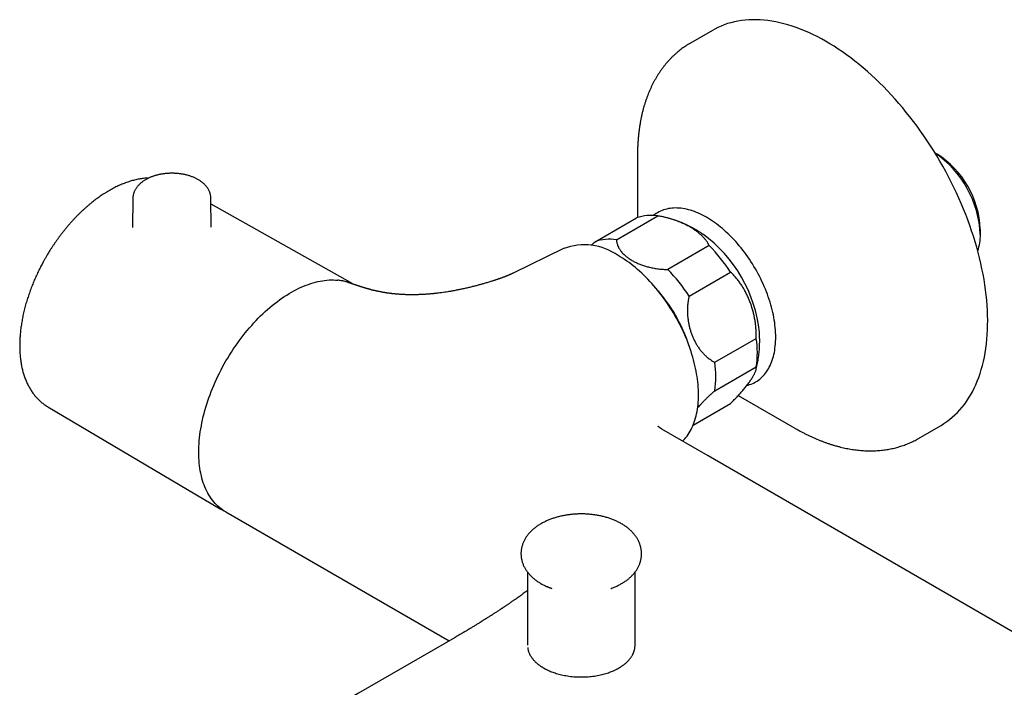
# Model space of a CAD drawing. Header units: millimetres. Extents: x 8 to 1233, y 12 to 1462.
# Tile 8 of 127: x 978 to 1129, y 258 to 361. Entities that reach past the tile are written whole.
import ezdxf

# ---------------------------------------------------------------- set-up
doc = ezdxf.new("R2010")
doc.units = ezdxf.units.MM

msp = doc.modelspace()

# ---------------------------------------------------------------- linework, layer by layer
at = {"color": 7, "linetype": 'Continuous', "lineweight": 30}
for p, q in [((1084.48, 359.11), (1081.12, 357.17)), ((1072.99, 340.15), (1072.99, 339.92)), ((1118.95, 340.15), (1118.63, 340.33)), ((1072.99, 339.92), (1072.99, 330.42)), ((995.56, 333.34), (995.51, 328.89)), ((1007.59, 328.96), (1007.54, 333.35)), ((1028.95, 320.43), (1007.55, 332.48)), ((1066.48, 326.7), (1072.84, 330.37)), ((1069.76, 326.99), (1076.12, 330.66)), ((1077.97, 330.24), (1077.94, 330.26)), ((1125.6, 327.82), (1125.6, 328.63)), ((1061.66, 325.65), (1053.92, 321.88)), ((1084, 326.12), (1077.63, 322.44)), ((1080.91, 318.36), (1087.28, 322.04)), ((1032.19, 319.33), (1032.3, 319.3)), ((1084.85, 308.22), (1091.22, 311.89)), ((1084.85, 303.84), (1091.22, 307.52)), ((1091.17, 307.05), (1091.17, 307.05)), ((1088.46, 303.13), (1097.11, 298.13)), ((982.5, 301.4), (1008.94, 285.76)), ((1081.54, 298.6), (1087.28, 301.92)), ((1116.12, 296.54), (1119.48, 298.49)), ((1008.94, 285.76), (1008.99, 285.74)), ((1008.94, 285.76), (1008.98, 285.74)), ((1009.82, 285.27), (1044.07, 265.5)), ((1056.11, 276.05), (1056.11, 264.84)), ((1072.61, 264.84), (1072.61, 276.05)), ((1069, 273.57), (1068.94, 273.55))]:
    msp.add_line(p, q, dxfattribs=at)
at = {"color": 7, "linetype": 'Continuous', "lineweight": 30, "flags": 128}
for points in [[(1119.48, 298.49), (1119.57, 298.54), (1120.02, 298.82), (1120.46, 299.12), (1120.88, 299.44), (1121.3, 299.78), (1121.7, 300.14), (1122.08, 300.52), (1122.45, 300.92), (1122.81, 301.34), (1123.15, 301.77), (1123.48, 302.23), (1123.79, 302.7), (1124.09, 303.19), (1124.38, 303.7), (1124.64, 304.23), (1124.9, 304.77), (1125.13, 305.33), (1125.35, 305.91), (1125.56, 306.5), (1125.75, 307.11), (1125.92, 307.73), (1126.08, 308.36), (1126.22, 309.01), (1126.34, 309.68), (1126.45, 310.35), (1126.53, 311.04), (1126.61, 311.74), (1126.66, 312.46), (1126.7, 313.18), (1126.72, 313.92), (1126.73, 314.66), (1126.72, 315.42), (1126.69, 316.18), (1126.64, 316.95), (1126.58, 317.73), (1126.5, 318.52), (1126.4, 319.32), (1126.29, 320.12), (1126.16, 320.93), (1126.02, 321.74), (1125.85, 322.56), (1125.67, 323.38), (1125.48, 324.21), (1125.27, 325.04), (1125.04, 325.87), (1124.8, 326.7), (1124.54, 327.54), (1124.26, 328.37), (1123.97, 329.21), (1123.67, 330.05), (1123.35, 330.88), (1123.01, 331.72), (1122.67, 332.55), (1122.3, 333.38), (1121.93, 334.2), (1121.54, 335.03), (1121.13, 335.84), (1120.72, 336.66), (1120.29, 337.47), (1119.84, 338.27), (1119.39, 339.06), (1118.92, 339.85), (1118.44, 340.63), (1117.95, 341.41), (1117.45, 342.17), (1116.94, 342.93), (1116.42, 343.67), (1115.89, 344.41), (1115.35, 345.13), (1114.8, 345.84), (1114.24, 346.54), (1113.68, 347.23), (1113.1, 347.91), (1112.52, 348.57), (1111.93, 349.22), (1111.33, 349.86), (1110.73, 350.48), (1110.12, 351.09), (1109.5, 351.68), (1108.88, 352.26), (1108.26, 352.82), (1107.63, 353.36), (1107, 353.89), (1106.36, 354.4), (1105.72, 354.89), (1105.08, 355.36), (1104.44, 355.82), (1103.79, 356.25), (1103.15, 356.67), (1102.5, 357.07), (1101.85, 357.45), (1101.2, 357.81), (1100.56, 358.15), (1099.91, 358.47), (1099.26, 358.77), (1098.62, 359.05), (1097.98, 359.31), (1097.34, 359.55), (1096.71, 359.76), (1096.08, 359.96), (1095.45, 360.13), (1094.83, 360.29), (1094.21, 360.42), (1093.6, 360.53), (1092.99, 360.61), (1092.39, 360.68), (1091.8, 360.72), (1091.21, 360.75), (1090.63, 360.75), (1090.06, 360.72), (1089.49, 360.68), (1088.94, 360.62), (1088.39, 360.53), (1087.86, 360.42), (1087.33, 360.29), (1086.81, 360.14), (1086.3, 359.96), (1085.81, 359.77), (1085.32, 359.55), (1084.85, 359.31), (1084.48, 359.11)], [(1089.77, 304.66), (1089.95, 304.71), (1090.19, 304.79), (1090.43, 304.87), (1090.67, 304.97), (1090.89, 305.08), (1091.11, 305.2), (1091.33, 305.34), (1091.54, 305.48), (1091.74, 305.63), (1091.93, 305.8), (1092.12, 305.97), (1092.3, 306.16), (1092.47, 306.35), (1092.64, 306.56), (1092.79, 306.78), (1092.94, 307), (1093.09, 307.24), (1093.22, 307.48), (1093.35, 307.73), (1093.46, 307.99), (1093.57, 308.26), (1093.67, 308.54), (1093.76, 308.83), (1093.85, 309.12), (1093.92, 309.43), (1093.99, 309.74), (1094.05, 310.05), (1094.09, 310.38), (1094.13, 310.71), (1094.16, 311.04), (1094.19, 311.39), (1094.2, 311.74), (1094.2, 312.09), (1094.2, 312.45), (1094.18, 312.81), (1094.16, 313.18), (1094.13, 313.56), (1094.09, 313.93), (1094.04, 314.31), (1093.98, 314.7), (1093.91, 315.08), (1093.84, 315.47), (1093.75, 315.86), (1093.66, 316.26), (1093.55, 316.65), (1093.44, 317.05), (1093.33, 317.45), (1093.2, 317.84), (1093.06, 318.24), (1092.92, 318.64), (1092.77, 319.04), (1092.61, 319.44), (1092.44, 319.83), (1092.27, 320.23), (1092.09, 320.62), (1091.9, 321.01), (1091.71, 321.4), (1091.5, 321.78), (1091.29, 322.17), (1091.08, 322.55), (1090.86, 322.92), (1090.63, 323.29), (1090.39, 323.66), (1090.16, 324.02), (1089.91, 324.38), (1089.66, 324.73), (1089.4, 325.08), (1089.14, 325.42), (1088.88, 325.76), (1088.61, 326.09), (1088.33, 326.41), (1088.06, 326.72), (1087.77, 327.03), (1087.49, 327.33), (1087.2, 327.62), (1086.91, 327.91), (1086.61, 328.18), (1086.32, 328.45), (1086.02, 328.71), (1085.72, 328.96), (1085.41, 329.2), (1085.11, 329.43), (1084.8, 329.66), (1084.5, 329.87), (1084.19, 330.07), (1083.88, 330.26), (1083.57, 330.45), (1083.26, 330.62), (1082.95, 330.78), (1082.65, 330.93), (1082.34, 331.07), (1082.03, 331.2), (1081.73, 331.32), (1081.43, 331.43), (1081.13, 331.52), (1080.83, 331.61), (1080.53, 331.68), (1080.24, 331.74), (1079.95, 331.79), (1079.66, 331.83), (1079.37, 331.86), (1079.09, 331.87), (1078.81, 331.88), (1078.54, 331.87), (1078.27, 331.85), (1078.01, 331.82), (1077.75, 331.78), (1077.49, 331.72), (1077.24, 331.66), (1077, 331.58), (1076.76, 331.5), (1076.53, 331.4), (1076.3, 331.29), (1076.08, 331.16), (1075.86, 331.03), (1075.66, 330.89), (1075.46, 330.74)], [(1079.92, 296.14), (1080.04, 296.26), (1080.23, 296.46), (1080.41, 296.68), (1080.59, 296.9), (1080.76, 297.14), (1080.92, 297.39), (1081.07, 297.64), (1081.21, 297.9), (1081.35, 298.18), (1081.48, 298.46), (1081.6, 298.75), (1081.71, 299.05), (1081.81, 299.36), (1081.9, 299.68), (1081.99, 300), (1082.07, 300.33), (1082.13, 300.67), (1082.19, 301.02), (1082.24, 301.37), (1082.28, 301.73), (1082.31, 302.09), (1082.34, 302.47), (1082.35, 302.84), (1082.35, 303.23), (1082.35, 303.62), (1082.34, 304.01), (1082.31, 304.41), (1082.28, 304.81), (1082.24, 305.21), (1082.19, 305.62), (1082.13, 306.04), (1082.07, 306.46), (1081.99, 306.87), (1081.9, 307.3), (1081.81, 307.72), (1081.71, 308.15), (1081.6, 308.58), (1081.48, 309), (1081.35, 309.43), (1081.21, 309.87), (1081.07, 310.3), (1080.92, 310.73), (1080.76, 311.16), (1080.59, 311.59), (1080.41, 312.02), (1080.23, 312.45), (1080.04, 312.87), (1079.84, 313.3), (1079.63, 313.72), (1079.42, 314.14), (1079.2, 314.56), (1078.97, 314.97), (1078.74, 315.38), (1078.5, 315.79), (1078.26, 316.19), (1078, 316.59), (1077.75, 316.99), (1077.48, 317.38), (1077.22, 317.76), (1076.94, 318.14), (1076.66, 318.51), (1076.38, 318.88), (1076.09, 319.24), (1075.8, 319.6), (1075.5, 319.94), (1075.2, 320.28), (1074.89, 320.62), (1074.59, 320.94), (1074.27, 321.26), (1073.96, 321.57), (1073.64, 321.87), (1073.32, 322.17), (1073, 322.45), (1072.67, 322.73), (1072.34, 322.99), (1072.02, 323.25), (1071.69, 323.5), (1071.35, 323.74), (1071.02, 323.96), (1070.69, 324.18), (1070.35, 324.39), (1070.02, 324.59)], [(1009.82, 285.27), (1009.59, 285.41), (1009.33, 285.58), (1009.09, 285.76), (1008.85, 285.95), (1008.62, 286.15), (1008.4, 286.37), (1008.18, 286.59), (1007.97, 286.83), (1007.77, 287.08), (1007.58, 287.33), (1007.4, 287.6), (1007.23, 287.88), (1007.06, 288.17), (1006.91, 288.47), (1006.76, 288.78), (1006.62, 289.1), (1006.49, 289.43), (1006.37, 289.76), (1006.26, 290.11), (1006.16, 290.46), (1006.07, 290.83), (1005.98, 291.2), (1005.91, 291.58), (1005.85, 291.96), (1005.8, 292.36), (1005.75, 292.76), (1005.72, 293.17), (1005.69, 293.58), (1005.68, 294), (1005.67, 294.43), (1005.68, 294.86), (1005.69, 295.3), (1005.72, 295.74), (1005.75, 296.19), (1005.8, 296.64), (1005.85, 297.09), (1005.91, 297.55), (1005.98, 298.02), (1006.07, 298.48), (1006.16, 298.95), (1006.26, 299.42), (1006.37, 299.9), (1006.49, 300.37), (1006.62, 300.85), (1006.76, 301.33), (1006.91, 301.81), (1007.06, 302.29), (1007.23, 302.77), (1007.4, 303.25), (1007.58, 303.73), (1007.77, 304.2), (1007.97, 304.68), (1008.18, 305.16), (1008.4, 305.63), (1008.62, 306.1), (1008.85, 306.57), (1009.09, 307.04), (1009.33, 307.5), (1009.59, 307.96), (1009.85, 308.42), (1010.11, 308.87), (1010.39, 309.32), (1010.67, 309.77), (1010.96, 310.21), (1011.25, 310.64), (1011.55, 311.07), (1011.85, 311.49), (1012.16, 311.91), (1012.48, 312.31), (1012.8, 312.72), (1013.12, 313.11), (1013.45, 313.5), (1013.79, 313.88), (1014.12, 314.26), (1014.47, 314.62), (1014.81, 314.98), (1015.16, 315.33), (1015.51, 315.67), (1015.87, 316), (1016.23, 316.32), (1016.59, 316.63), (1016.95, 316.93), (1017.32, 317.22), (1017.68, 317.51), (1018.05, 317.78), (1018.42, 318.04), (1018.79, 318.29), (1019.16, 318.53), (1019.53, 318.76), (1019.91, 318.97), (1020.28, 319.18), (1020.65, 319.38), (1021.02, 319.56), (1021.39, 319.73), (1021.76, 319.89), (1022.13, 320.04), (1022.49, 320.17), (1022.86, 320.3), (1023.22, 320.41), (1023.58, 320.51), (1023.94, 320.59), (1024.29, 320.67), (1024.64, 320.73), (1024.99, 320.78), (1025.33, 320.81), (1025.67, 320.84), (1026.01, 320.85), (1026.34, 320.85), (1026.67, 320.83), (1026.99, 320.81)], [(1029.22, 320.26), (1029, 320.4), (1028.95, 320.42)], [(1107.81, 280.04), (1083.81, 293.89), (1076.74, 297.97)], [(1097.11, 298.13), (1097.18, 298.09), (1097.3, 298.02)], [(1138.88, 262.1), (1136.84, 263.28), (1107.81, 280.04)], [(1045, 266.03), (1030.2, 257.49), (1012.31, 247.16)]]:
    msp.add_lwpolyline(points, dxfattribs=at)
at = {"color": 7, "linetype": 'Continuous', "lineweight": 30}
for centre, radius, start, end in [((1109.52, 327.05), 16.09, 2.7274, 55.4836), ((1111.18, 327.99), 14.43, 2.5736, 57.4264), ((1075.04, 324.29), 6.46, 80.3522, 109.8668), ((1070.57, 310.67), 21.23, 5.8369, 54.151), ((1068.68, 320.53), 6.55, 80.5451, 109.6739), ((1118.13, 327.7), 7.47, 341.1624, 0.9039), ((1064.85, 317.24), 8.99, 54.8673, 110.7311), ((1065.74, 308.08), 25.66, 32.94, 44.6491), ((1059.27, 304.32), 25.8, 32.9712, 44.618), ((1057.64, 303.2), 24.46, 17.8171, 42.1775), ((1076.23, 309.7), 15.15, 351.6992, 8.3008), ((1070.09, 306.03), 14.92, 351.5717, 8.4283)]:
    msp.add_arc(centre, radius, start, end, dxfattribs=at)
for points, knots in [([(1081.12, 357.17), (1081.01, 357.1), (1080.79, 356.97), (1080.46, 356.77), (1080.13, 356.54), (1079.81, 356.31), (1079.49, 356.07), (1079.18, 355.82), (1078.88, 355.55), (1078.58, 355.28), (1078.28, 355), (1078, 354.71), (1077.72, 354.41), (1077.44, 354.09), (1077.18, 353.77), (1076.92, 353.44), (1076.66, 353.1), (1076.42, 352.75), (1076.18, 352.39), (1075.95, 352.02), (1075.73, 351.64), (1075.51, 351.25), (1075.31, 350.85), (1075.11, 350.44), (1074.92, 350.03), (1074.73, 349.6), (1074.56, 349.17), (1074.4, 348.72), (1074.24, 348.27), (1074.09, 347.81), (1073.95, 347.35), (1073.82, 346.87), (1073.7, 346.39), (1073.59, 345.9), (1073.49, 345.4), (1073.4, 344.9), (1073.32, 344.39), (1073.24, 343.87), (1073.18, 343.35), (1073.12, 342.82), (1073.08, 342.29), (1073.04, 341.75), (1073.01, 341.21), (1073, 340.67), (1072.99, 340.32), (1072.99, 340.16)], [0, 0, 0, 0, 0.020456, 0.042293, 0.064165, 0.086079, 0.108041, 0.130058, 0.152138, 0.174286, 0.196508, 0.21881, 0.241197, 0.263674, 0.286244, 0.308911, 0.331678, 0.354546, 0.377518, 0.400593, 0.423772, 0.447054, 0.470438, 0.49392, 0.5175, 0.541172, 0.564934, 0.58878, 0.612707, 0.63671, 0.660783, 0.684922, 0.70912, 0.733373, 0.757676, 0.782024, 0.806411, 0.830834, 0.855289, 0.87977, 0.904276, 0.928802, 0.953346, 0.977904, 1, 1, 1, 1]), ([(1001.54, 337.2), (1001.45, 337.2), (1001.33, 337.2), (1001.14, 337.19), (1000.99, 337.19), (1000.8, 337.17), (1000.6, 337.16), (1000.39, 337.13), (1000.18, 337.1), (999.97, 337.07), (999.75, 337.03), (999.54, 336.99), (999.32, 336.93), (999.1, 336.88), (998.89, 336.81), (998.68, 336.74), (998.47, 336.67), (998.26, 336.59), (998.06, 336.5), (997.87, 336.41), (997.68, 336.31), (997.49, 336.21), (997.31, 336.1), (997.14, 335.98), (996.97, 335.86), (996.81, 335.74), (996.66, 335.6), (996.52, 335.47), (996.39, 335.33), (996.26, 335.18), (996.15, 335.03), (996.04, 334.88), (995.94, 334.72), (995.86, 334.56), (995.78, 334.4), (995.72, 334.24), (995.66, 334.07), (995.62, 333.9), (995.59, 333.73), (995.57, 333.56), (995.56, 333.43), (995.56, 333.36), (995.56, 333.34)], [0, 0, 0, 0, 0.0295575, 0.0415605, 0.0614802, 0.0821613, 0.1043448, 0.1274934, 0.1513928, 0.1758728, 0.2008136, 0.226128, 0.2517512, 0.2776345, 0.3037403, 0.3300396, 0.3565088, 0.3831287, 0.4098826, 0.4367554, 0.4637323, 0.4907982, 0.5179364, 0.5451224, 0.5723327, 0.5995412, 0.626719, 0.6538356, 0.6808598, 0.7077618, 0.7345157, 0.7611014, 0.787507, 0.8137294, 0.8397758, 0.8656628, 0.8914163, 0.9170701, 0.942665, 0.9682472, 0.9938675, 1, 1, 1, 1]), ([(1007.54, 333.35), (1007.54, 333.38), (1007.54, 333.46), (1007.52, 333.6), (1007.5, 333.78), (1007.46, 333.95), (1007.42, 334.13), (1007.35, 334.3), (1007.28, 334.48), (1007.2, 334.65), (1007.1, 334.82), (1006.99, 334.99), (1006.87, 335.15), (1006.74, 335.3), (1006.61, 335.44), (1006.47, 335.58), (1006.32, 335.71), (1006.16, 335.84), (1005.99, 335.96), (1005.82, 336.08), (1005.63, 336.19), (1005.45, 336.3), (1005.25, 336.4), (1005.05, 336.5), (1004.84, 336.59), (1004.63, 336.67), (1004.41, 336.75), (1004.19, 336.82), (1003.97, 336.89), (1003.74, 336.95), (1003.51, 337), (1003.28, 337.05), (1003.05, 337.09), (1002.81, 337.12), (1002.58, 337.15), (1002.35, 337.17), (1002.15, 337.18), (1001.97, 337.19), (1001.77, 337.2), (1001.63, 337.2), (1001.54, 337.2)], [0, 0, 0, 0, 0.011102, 0.036959, 0.063006, 0.0893, 0.115899, 0.142862, 0.17024, 0.19808, 0.226422, 0.255291, 0.2847, 0.311467, 0.338479, 0.3657, 0.393093, 0.42062, 0.448243, 0.475927, 0.50364, 0.531357, 0.55905, 0.586703, 0.614307, 0.641851, 0.669329, 0.696736, 0.724063, 0.751304, 0.778445, 0.805464, 0.832325, 0.858958, 0.885217, 0.910752, 0.934479, 0.953641, 0.970333, 1, 1, 1, 1]), ([(997.99, 336.46), (997.9, 336.46), (997.69, 336.45), (997.38, 336.43), (997.04, 336.39), (996.7, 336.34), (996.35, 336.28), (996, 336.2), (995.65, 336.12), (995.3, 336.02), (994.95, 335.91), (994.59, 335.79), (994.23, 335.66), (993.87, 335.51), (993.51, 335.36), (993.15, 335.19), (992.79, 335.02), (992.43, 334.83), (992.07, 334.63), (991.72, 334.43), (991.37, 334.21), (991.03, 334), (990.7, 333.78), (990.38, 333.56), (990.06, 333.33), (989.74, 333.09), (989.42, 332.84), (989.11, 332.59), (988.79, 332.33), (988.48, 332.06), (988.17, 331.79), (987.87, 331.51), (987.56, 331.22), (987.26, 330.93), (986.96, 330.63), (986.67, 330.32), (986.37, 330.01), (986.08, 329.69), (985.8, 329.37), (985.51, 329.04), (985.24, 328.7), (984.96, 328.37), (984.69, 328.02), (984.42, 327.67), (984.16, 327.32), (983.91, 326.97), (983.66, 326.61), (983.41, 326.25), (983.17, 325.9), (982.95, 325.55), (982.75, 325.23), (982.58, 324.96), (982.4, 324.66), (982.28, 324.44), (982.2, 324.31)], [0, 0, 0, 0, 0.0171143, 0.03757, 0.0581129, 0.0787376, 0.0994378, 0.1202072, 0.1410394, 0.1619279, 0.1828667, 0.2038497, 0.2248716, 0.2459272, 0.2670122, 0.2881225, 0.309255, 0.3304067, 0.3515755, 0.3727594, 0.3917752, 0.4129263, 0.4319315, 0.4509321, 0.4699263, 0.4889136, 0.5078936, 0.5268661, 0.5458308, 0.5647873, 0.5837356, 0.6026752, 0.6216058, 0.6405272, 0.6594388, 0.6783401, 0.6972304, 0.7161085, 0.7349733, 0.753823, 0.7726552, 0.7914664, 0.8102519, 0.8290047, 0.8477141, 0.866363, 0.8849228, 0.903341, 0.9215109, 0.9391769, 0.9555368, 0.9685541, 0.98017, 1, 1, 1, 1]), ([(1084, 326.12), (1083.94, 326.23), (1083.82, 326.46), (1083.6, 326.79), (1083.34, 327.11), (1083.06, 327.43), (1082.74, 327.74), (1082.38, 328.05), (1081.98, 328.37), (1081.57, 328.64), (1081.2, 328.87), (1080.86, 329.07), (1080.51, 329.26), (1080.14, 329.44), (1079.76, 329.61), (1079.36, 329.78), (1078.94, 329.94), (1078.5, 330.09), (1078.05, 330.22), (1077.59, 330.35), (1077.11, 330.47), (1076.62, 330.58), (1076.29, 330.63), (1076.12, 330.66)], [0, 0, 0, 0, 0.05272, 0.105484, 0.158208, 0.212027, 0.265885, 0.319706, 0.380204, 0.440702, 0.481595, 0.522488, 0.563896, 0.605304, 0.646877, 0.690105, 0.733532, 0.776958, 0.821076, 0.865195, 0.910046, 0.954896, 1, 1, 1, 1]), ([(1083.01, 327.87), (1082.89, 327.95), (1082.65, 328.11), (1082.28, 328.35), (1081.9, 328.57), (1081.52, 328.79), (1081.13, 328.99), (1080.73, 329.19), (1080.34, 329.37), (1079.94, 329.55), (1079.53, 329.72), (1079.12, 329.87), (1078.79, 329.99), (1078.59, 330.05), (1078.53, 330.07)], [0, 0, 0, 0, 0.086973, 0.174801, 0.262566, 0.350268, 0.437891, 0.525426, 0.612865, 0.700204, 0.787441, 0.874575, 0.961605, 1, 1, 1, 1]), ([(1065.87, 326.15), (1065.9, 326.18), (1066.01, 326.28), (1066.22, 326.47), (1066.39, 326.62), (1066.48, 326.7)], [0, 0, 0, 0, 0.1595855, 0.5797943, 1, 1, 1, 1]), ([(1069.76, 326.99), (1069.76, 326.93), (1069.77, 326.81), (1069.81, 326.6), (1069.86, 326.38), (1069.94, 326.13), (1070.04, 325.91), (1070.15, 325.71), (1070.26, 325.53), (1070.38, 325.35), (1070.53, 325.16), (1070.7, 324.96), (1070.92, 324.74), (1071.14, 324.54), (1071.35, 324.37), (1071.56, 324.22), (1071.78, 324.07), (1072.01, 323.92), (1072.25, 323.78), (1072.5, 323.64), (1072.76, 323.51), (1073.04, 323.39), (1073.33, 323.27), (1073.62, 323.16), (1073.92, 323.05), (1074.23, 322.96), (1074.54, 322.87), (1074.86, 322.79), (1075.19, 322.71), (1075.53, 322.65), (1075.88, 322.59), (1076.23, 322.54), (1076.58, 322.5), (1076.93, 322.47), (1077.28, 322.45), (1077.52, 322.45), (1077.63, 322.44)], [0, 0, 0, 0, 0.026051, 0.052103, 0.087447, 0.122819, 0.158165, 0.18515, 0.212136, 0.238477, 0.264819, 0.300496, 0.336199, 0.371877, 0.399072, 0.426268, 0.454146, 0.482023, 0.510086, 0.538149, 0.566799, 0.595449, 0.624302, 0.653156, 0.681522, 0.709889, 0.73846, 0.767032, 0.796269, 0.825506, 0.854982, 0.884458, 0.913191, 0.942076, 0.97096, 1, 1, 1, 1]), ([(982.2, 324.31), (982.12, 324.16), (982, 323.96), (981.84, 323.67), (981.7, 323.41), (981.54, 323.11), (981.37, 322.79), (981.2, 322.45), (981.03, 322.1), (980.86, 321.73), (980.69, 321.36), (980.52, 320.99), (980.36, 320.6), (980.2, 320.22), (980.04, 319.82), (979.89, 319.43), (979.75, 319.03), (979.61, 318.63), (979.47, 318.23), (979.34, 317.82), (979.22, 317.42), (979.1, 317.01), (978.99, 316.61), (978.89, 316.2), (978.79, 315.79), (978.7, 315.39), (978.62, 314.98), (978.55, 314.58), (978.48, 314.18), (978.42, 313.78), (978.36, 313.38), (978.32, 312.98), (978.28, 312.59), (978.25, 312.19), (978.22, 311.8), (978.2, 311.42), (978.2, 311.04), (978.19, 310.66), (978.2, 310.28), (978.21, 309.91), (978.24, 309.54), (978.27, 309.18), (978.3, 308.82), (978.35, 308.47), (978.4, 308.12), (978.46, 307.77), (978.53, 307.44), (978.61, 307.1), (978.69, 306.78), (978.79, 306.46), (978.89, 306.14), (979, 305.83), (979.11, 305.53), (979.23, 305.24), (979.36, 304.95), (979.5, 304.67), (979.65, 304.4), (979.8, 304.13), (979.96, 303.87), (980.13, 303.62), (980.31, 303.38), (980.49, 303.15), (980.68, 302.92), (980.87, 302.71), (981.08, 302.5), (981.29, 302.3), (981.5, 302.11), (981.73, 301.93), (981.96, 301.75), (982.19, 301.59), (982.37, 301.48), (982.48, 301.42), (982.5, 301.41)], [0, 0, 0, 0, 0.016268, 0.022765, 0.033566, 0.04477, 0.056784, 0.069321, 0.082268, 0.095531, 0.109046, 0.122763, 0.136648, 0.150671, 0.16481, 0.179049, 0.193374, 0.207773, 0.222236, 0.236756, 0.251327, 0.265943, 0.2806, 0.295293, 0.310018, 0.324774, 0.339558, 0.354366, 0.369198, 0.384051, 0.398924, 0.413816, 0.428724, 0.443649, 0.458588, 0.473541, 0.488506, 0.503483, 0.518471, 0.533468, 0.548474, 0.563487, 0.578506, 0.593529, 0.608556, 0.623585, 0.638613, 0.653641, 0.668665, 0.683684, 0.698696, 0.7137, 0.728693, 0.743674, 0.758641, 0.773593, 0.788528, 0.803446, 0.818345, 0.833227, 0.848092, 0.86294, 0.877774, 0.892596, 0.907409, 0.922218, 0.937025, 0.951838, 0.966661, 0.981499, 0.996361, 1, 1, 1, 1]), ([(1053.92, 321.88), (1053.92, 321.87), (1053.9, 321.87), (1053.89, 321.86), (1053.86, 321.85), (1053.84, 321.84), (1053.82, 321.83), (1053.81, 321.82), (1053.79, 321.81), (1053.77, 321.81), (1053.75, 321.8), (1053.72, 321.78), (1053.68, 321.77), (1053.65, 321.75), (1053.61, 321.73), (1053.57, 321.72), (1053.53, 321.7), (1053.47, 321.68), (1053.43, 321.66), (1053.39, 321.64), (1053.35, 321.62), (1053.31, 321.61), (1053.26, 321.59), (1053.21, 321.57), (1053.16, 321.55), (1053.11, 321.52), (1053.05, 321.5), (1052.98, 321.47), (1052.92, 321.45), (1052.86, 321.43), (1052.79, 321.4), (1052.72, 321.37), (1052.64, 321.34), (1052.56, 321.31), (1052.46, 321.27), (1052.34, 321.23), (1052.21, 321.18), (1052.1, 321.14), (1051.99, 321.1), (1051.87, 321.06), (1051.74, 321.02), (1051.62, 320.97), (1051.5, 320.93), (1051.39, 320.89), (1051.26, 320.85), (1051.11, 320.8), (1050.93, 320.74), (1050.72, 320.68), (1050.47, 320.6), (1050.19, 320.51), (1049.9, 320.42), (1049.62, 320.34), (1049.36, 320.26), (1049.12, 320.19), (1048.89, 320.13), (1048.66, 320.07), (1048.4, 320), (1048.12, 319.92), (1047.84, 319.85), (1047.55, 319.78), (1047.27, 319.71), (1046.96, 319.64), (1046.65, 319.57), (1046.35, 319.5), (1046.06, 319.44), (1045.81, 319.38), (1045.55, 319.33), (1045.29, 319.28), (1045, 319.22), (1044.7, 319.17), (1044.33, 319.1), (1043.9, 319.03), (1043.41, 318.96), (1042.93, 318.89), (1042.56, 318.84), (1042.31, 318.81), (1042.19, 318.8), (1042.07, 318.78), (1041.96, 318.77), (1041.83, 318.76), (1041.7, 318.74), (1041.58, 318.73), (1041.46, 318.72), (1041.32, 318.71), (1041.17, 318.69), (1041.04, 318.68), (1040.91, 318.67), (1040.77, 318.66), (1040.6, 318.65), (1040.41, 318.64), (1040.22, 318.62), (1040.05, 318.61), (1039.89, 318.61), (1039.73, 318.6), (1039.57, 318.59), (1039.42, 318.59), (1039.27, 318.58), (1039.12, 318.58), (1038.95, 318.57), (1038.8, 318.57), (1038.66, 318.57), (1038.51, 318.57), (1038.35, 318.57), (1038.17, 318.57), (1037.97, 318.57), (1037.76, 318.58), (1037.54, 318.58), (1037.33, 318.59), (1037.1, 318.6), (1036.85, 318.61), (1036.63, 318.63), (1036.44, 318.64), (1036.31, 318.65), (1036.19, 318.66), (1036.05, 318.67), (1035.92, 318.68), (1035.8, 318.69), (1035.67, 318.71), (1035.55, 318.72), (1035.45, 318.73), (1035.36, 318.74), (1035.27, 318.75), (1035.16, 318.76), (1035.03, 318.78), (1034.92, 318.79), (1034.81, 318.81), (1034.7, 318.83), (1034.57, 318.84), (1034.46, 318.86), (1034.36, 318.88), (1034.26, 318.89), (1034.15, 318.91), (1034.01, 318.93), (1033.87, 318.96), (1033.72, 318.99), (1033.56, 319.02), (1033.41, 319.05), (1033.29, 319.07), (1033.2, 319.09), (1033.14, 319.1), (1033.09, 319.11), (1033.03, 319.13), (1032.95, 319.14), (1032.83, 319.17), (1032.68, 319.21), (1032.49, 319.25), (1032.36, 319.28), (1032.29, 319.3)], [0, 0, 0, 0, 0.004912, 0.0087221, 0.0115681, 0.014244, 0.0168929, 0.0193525, 0.0214834, 0.0241043, 0.0268169, 0.0302065, 0.0345507, 0.038585, 0.0415804, 0.0448779, 0.0493079, 0.0544211, 0.058491, 0.0615915, 0.0641749, 0.0669197, 0.0710361, 0.0753923, 0.0782599, 0.0815863, 0.0863381, 0.0909027, 0.0944441, 0.0982107, 0.1030347, 0.1080478, 0.1122912, 0.1167443, 0.122562, 0.1307407, 0.1374999, 0.1438142, 0.1499517, 0.1560655, 0.1637689, 0.1699094, 0.1758228, 0.181729, 0.1879553, 0.1954705, 0.204346, 0.2145838, 0.2261853, 0.241253, 0.255642, 0.2689666, 0.2812241, 0.2926299, 0.3029549, 0.3136134, 0.3253606, 0.3381916, 0.3513592, 0.3637561, 0.3769685, 0.3894845, 0.4043185, 0.4178766, 0.4296047, 0.4410847, 0.4512538, 0.4623402, 0.4742994, 0.489025, 0.5002782, 0.5216666, 0.5420781, 0.5617268, 0.5817434, 0.5871148, 0.5926995, 0.5972373, 0.601175, 0.6064221, 0.6125484, 0.6172267, 0.6212096, 0.6277399, 0.634256, 0.639351, 0.6439981, 0.6498715, 0.6565035, 0.6643711, 0.6723791, 0.6794971, 0.6853578, 0.6920301, 0.698619, 0.7045475, 0.7098538, 0.7164999, 0.7232601, 0.7294025, 0.73459, 0.7407452, 0.7476311, 0.7537119, 0.7623398, 0.7718265, 0.7789693, 0.788189, 0.7976759, 0.8070532, 0.8180428, 0.8244859, 0.8296418, 0.8344566, 0.8397389, 0.8457038, 0.8502798, 0.8553967, 0.8607707, 0.865208, 0.8685805, 0.8714736, 0.8764778, 0.882192, 0.8870389, 0.8909842, 0.8956922, 0.9013807, 0.9061453, 0.9099258, 0.9139688, 0.9189401, 0.9244263, 0.930732, 0.9371603, 0.9438104, 0.9506835, 0.9570809, 0.9597709, 0.9621311, 0.9641732, 0.9663376, 0.9694579, 0.9747592, 0.9816233, 0.9900421, 1, 1, 1, 1]), ([(1091.22, 311.89), (1091.22, 312.09), (1091.23, 312.5), (1091.2, 313.11), (1091.15, 313.72), (1091.08, 314.34), (1090.97, 314.96), (1090.85, 315.57), (1090.69, 316.17), (1090.51, 316.76), (1090.31, 317.34), (1090.08, 317.92), (1089.83, 318.49), (1089.55, 319.05), (1089.24, 319.59), (1088.9, 320.13), (1088.53, 320.65), (1088.14, 321.14), (1087.72, 321.61), (1087.43, 321.9), (1087.28, 322.04)], [0, 0, 0, 0, 0.052536, 0.105116, 0.157656, 0.211661, 0.265708, 0.319716, 0.373551, 0.427424, 0.48126, 0.536457, 0.591694, 0.64689, 0.704778, 0.762711, 0.820595, 0.88038, 0.940221, 1, 1, 1, 1]), ([(1028.71, 320.42), (1028.64, 320.44), (1028.41, 320.53), (1028.01, 320.64), (1027.51, 320.74), (1027.16, 320.78), (1026.99, 320.81)], [0, 0, 0, 0, 0.13486, 0.423327, 0.711795, 1, 1, 1, 1]), ([(1032.19, 319.33), (1032.19, 319.33), (1032.17, 319.33), (1032.14, 319.34), (1032.08, 319.36), (1032, 319.38), (1031.92, 319.4), (1031.84, 319.42), (1031.75, 319.45), (1031.65, 319.47), (1031.56, 319.5), (1031.47, 319.53), (1031.37, 319.55), (1031.28, 319.58), (1031.19, 319.61), (1031.09, 319.64), (1030.96, 319.67), (1030.83, 319.72), (1030.7, 319.76), (1030.59, 319.79), (1030.5, 319.82), (1030.42, 319.84), (1030.34, 319.87), (1030.25, 319.9), (1030.17, 319.92), (1030.1, 319.95), (1030.04, 319.96), (1029.99, 319.98), (1029.93, 320), (1029.86, 320.02), (1029.79, 320.05), (1029.71, 320.07), (1029.62, 320.11), (1029.5, 320.14), (1029.38, 320.19), (1029.25, 320.23), (1029.14, 320.27), (1029.05, 320.3), (1028.99, 320.32), (1028.93, 320.34), (1028.88, 320.36), (1028.81, 320.39), (1028.76, 320.41), (1028.72, 320.42), (1028.71, 320.42)], [0, 0, 0, 0, 0.002278, 0.019749, 0.034997, 0.059697, 0.081765, 0.103009, 0.131226, 0.159764, 0.183828, 0.209817, 0.238574, 0.265258, 0.28684, 0.314133, 0.355574, 0.394601, 0.431239, 0.463777, 0.486108, 0.50605, 0.536111, 0.558184, 0.583442, 0.603884, 0.616896, 0.631633, 0.6514, 0.670167, 0.687393, 0.712621, 0.736891, 0.770629, 0.808919, 0.847472, 0.882951, 0.902051, 0.9211, 0.937068, 0.952635, 0.969855, 0.993431, 1, 1, 1, 1]), ([(1029.3, 320.21), (1029.29, 320.22), (1029.27, 320.24), (1029.25, 320.25), (1029.23, 320.26)], [0, 0, 0, 0, 0.297129, 1, 1, 1, 1]), ([(1080.91, 318.36), (1080.88, 318.2), (1080.8, 317.87), (1080.73, 317.37), (1080.67, 316.85), (1080.65, 316.34), (1080.65, 315.82), (1080.68, 315.3), (1080.74, 314.78), (1080.82, 314.26), (1080.93, 313.75), (1081.06, 313.23), (1081.22, 312.72), (1081.42, 312.21), (1081.64, 311.72), (1081.88, 311.25), (1082.15, 310.79), (1082.44, 310.35), (1082.76, 309.94), (1083.1, 309.55), (1083.46, 309.19), (1083.82, 308.88), (1084.17, 308.63), (1084.5, 308.4), (1084.74, 308.28), (1084.85, 308.22)], [0, 0, 0, 0, 0.042328, 0.084795, 0.127318, 0.169799, 0.212137, 0.254875, 0.297742, 0.340657, 0.383531, 0.426275, 0.471553, 0.51698, 0.562457, 0.607883, 0.653159, 0.699309, 0.745631, 0.792004, 0.838312, 0.88445, 0.922956, 0.961497, 1, 1, 1, 1]), ([(1091.18, 307.08), (1091.21, 307.2), (1091.27, 307.46), (1091.36, 307.87), (1091.45, 308.31), (1091.53, 308.76), (1091.59, 309.21), (1091.65, 309.67), (1091.69, 310.13), (1091.72, 310.59), (1091.74, 311.06), (1091.74, 311.52), (1091.74, 312), (1091.72, 312.44), (1091.7, 312.71), (1091.69, 312.84)], [0, 0, 0, 0, 0.060912, 0.138546, 0.216521, 0.294853, 0.37356, 0.452664, 0.532189, 0.612159, 0.692601, 0.773543, 0.855014, 0.937044, 1, 1, 1, 1]), ([(1087.28, 301.92), (1087.38, 302.01), (1087.57, 302.21), (1087.85, 302.49), (1088.13, 302.78), (1088.4, 303.06), (1088.66, 303.34), (1088.91, 303.62), (1089.14, 303.9), (1089.37, 304.17), (1089.59, 304.43), (1089.79, 304.68), (1089.98, 304.93), (1090.16, 305.18), (1090.33, 305.42), (1090.48, 305.65), (1090.62, 305.88), (1090.75, 306.1), (1090.87, 306.31), (1090.97, 306.52), (1091.06, 306.71), (1091.13, 306.9), (1091.18, 307.07), (1091.21, 307.23), (1091.23, 307.39), (1091.22, 307.47), (1091.22, 307.52)], [0, 0, 0, 0, 0.039275, 0.078551, 0.118103, 0.157656, 0.198037, 0.238418, 0.279066, 0.319716, 0.359978, 0.40024, 0.440748, 0.481257, 0.522533, 0.563809, 0.605348, 0.646887, 0.690153, 0.733419, 0.777006, 0.820592, 0.865246, 0.909899, 0.95495, 1, 1, 1, 1]), ([(1084.85, 303.84), (1084.72, 303.73), (1084.47, 303.51), (1084.1, 303.17), (1083.74, 302.84), (1083.4, 302.5), (1083.07, 302.17), (1082.76, 301.85), (1082.47, 301.54), (1082.3, 301.35), (1082.22, 301.26)], [0, 0, 0, 0, 0.126036, 0.252489, 0.379105, 0.505597, 0.631666, 0.758923, 0.886565, 1, 1, 1, 1]), ([(1076.74, 297.97), (1076.73, 297.98), (1076.7, 297.99), (1076.67, 298.01), (1076.64, 298.03), (1076.62, 298.05), (1076.6, 298.06), (1076.58, 298.07), (1076.56, 298.08), (1076.54, 298.1), (1076.51, 298.11), (1076.49, 298.13), (1076.47, 298.15), (1076.45, 298.16), (1076.43, 298.18), (1076.41, 298.19), (1076.4, 298.2), (1076.38, 298.22), (1076.35, 298.24), (1076.32, 298.26), (1076.3, 298.28), (1076.27, 298.3), (1076.25, 298.32), (1076.23, 298.34), (1076.22, 298.36), (1076.2, 298.37), (1076.19, 298.38), (1076.18, 298.4), (1076.17, 298.41), (1076.16, 298.42), (1076.16, 298.42), (1076.16, 298.42), (1076.16, 298.42), (1076.16, 298.42)], [0, 0, 0, 0, 0.034364, 0.064573, 0.090639, 0.112575, 0.130414, 0.147477, 0.169626, 0.193971, 0.220499, 0.246933, 0.274941, 0.299203, 0.321078, 0.343009, 0.365082, 0.388392, 0.427428, 0.470069, 0.515598, 0.561698, 0.60574, 0.647121, 0.685824, 0.729462, 0.773591, 0.821897, 0.871435, 0.917807, 0.959838, 0.986415, 1, 1, 1, 1]), ([(1097.31, 298.02), (1097.4, 297.97), (1097.65, 297.83), (1098.04, 297.61), (1098.49, 297.38), (1098.94, 297.15), (1099.4, 296.93), (1099.85, 296.72), (1100.3, 296.52), (1100.76, 296.33), (1101.21, 296.15), (1101.66, 295.98), (1102.12, 295.82), (1102.57, 295.67), (1103.02, 295.53), (1103.47, 295.4), (1103.92, 295.28), (1104.37, 295.17), (1104.81, 295.07), (1105.26, 294.98), (1105.7, 294.9), (1106.14, 294.83), (1106.58, 294.77), (1107.02, 294.73), (1107.45, 294.69), (1107.88, 294.66), (1108.31, 294.65), (1108.74, 294.64), (1109.16, 294.65), (1109.58, 294.66), (1110, 294.69), (1110.41, 294.73), (1110.82, 294.77), (1111.23, 294.83), (1111.63, 294.9), (1112.03, 294.98), (1112.42, 295.07), (1112.81, 295.17), (1113.19, 295.28), (1113.57, 295.4), (1113.95, 295.53), (1114.32, 295.67), (1114.68, 295.82), (1115.04, 295.99), (1115.4, 296.16), (1115.75, 296.34), (1115.99, 296.47), (1116.11, 296.54), (1116.12, 296.55)], [0, 0, 0, 0, 0.014468, 0.037294, 0.060128, 0.082969, 0.105815, 0.128663, 0.151512, 0.174359, 0.197203, 0.22004, 0.242868, 0.265684, 0.288485, 0.311268, 0.334031, 0.356769, 0.37948, 0.40216, 0.424807, 0.447417, 0.469987, 0.492514, 0.514997, 0.537432, 0.559818, 0.582153, 0.604437, 0.626668, 0.648848, 0.670975, 0.693051, 0.715079, 0.737059, 0.758995, 0.78089, 0.802747, 0.824572, 0.846368, 0.868142, 0.889898, 0.911643, 0.933383, 0.955125, 0.976875, 0.998641, 1, 1, 1, 1]), ([(1008.99, 285.74), (1009.11, 285.66), (1009.28, 285.56), (1009.46, 285.48), (1009.52, 285.46)], [0, 0, 0, 0, 0.719089, 1, 1, 1, 1]), ([(1064.36, 284.97), (1064.25, 284.97), (1064.1, 284.97), (1063.87, 284.96), (1063.67, 284.95), (1063.43, 284.94), (1063.19, 284.92), (1062.93, 284.9), (1062.67, 284.87), (1062.4, 284.84), (1062.12, 284.8), (1061.85, 284.75), (1061.57, 284.7), (1061.29, 284.64), (1061.02, 284.57), (1060.74, 284.5), (1060.47, 284.43), (1060.2, 284.34), (1059.93, 284.25), (1059.66, 284.16), (1059.4, 284.06), (1059.15, 283.95), (1058.89, 283.83), (1058.65, 283.71), (1058.4, 283.59), (1058.17, 283.45), (1057.94, 283.32), (1057.71, 283.17), (1057.5, 283.02), (1057.29, 282.86), (1057.09, 282.7), (1056.89, 282.54), (1056.71, 282.36), (1056.53, 282.19), (1056.37, 282.01), (1056.21, 281.82), (1056.06, 281.63), (1055.92, 281.44), (1055.8, 281.24), (1055.68, 281.04), (1055.58, 280.83), (1055.48, 280.63), (1055.4, 280.42), (1055.32, 280.2), (1055.26, 279.99), (1055.21, 279.77), (1055.17, 279.56), (1055.14, 279.34), (1055.12, 279.12), (1055.11, 278.9), (1055.12, 278.68), (1055.13, 278.45), (1055.16, 278.23), (1055.2, 278.01), (1055.25, 277.79), (1055.31, 277.57), (1055.39, 277.35), (1055.47, 277.13), (1055.57, 276.92), (1055.69, 276.7), (1055.81, 276.49), (1055.95, 276.28), (1056.1, 276.07), (1056.26, 275.87), (1056.43, 275.67), (1056.62, 275.47), (1056.8, 275.3), (1056.99, 275.13), (1057.19, 274.96), (1057.39, 274.8), (1057.61, 274.65), (1057.83, 274.5), (1058.06, 274.36), (1058.29, 274.22), (1058.53, 274.09), (1058.78, 273.97), (1059.03, 273.85), (1059.29, 273.74), (1059.56, 273.63), (1059.74, 273.56), (1059.83, 273.53), (1059.83, 273.53)], [0, 0, 0, 0, 0.014337, 0.020153, 0.029809, 0.039835, 0.050593, 0.061823, 0.073421, 0.085305, 0.097416, 0.109713, 0.122163, 0.134742, 0.147433, 0.160221, 0.173094, 0.186044, 0.199062, 0.212143, 0.225281, 0.238471, 0.251707, 0.264986, 0.278301, 0.291646, 0.305015, 0.318399, 0.331787, 0.345171, 0.35854, 0.371881, 0.385183, 0.398435, 0.411625, 0.424742, 0.43778, 0.450732, 0.463593, 0.476364, 0.489046, 0.501644, 0.514163, 0.526614, 0.539006, 0.551353, 0.563667, 0.575964, 0.588259, 0.600568, 0.612909, 0.625295, 0.637742, 0.650267, 0.662886, 0.675619, 0.688482, 0.701491, 0.71466, 0.728005, 0.741536, 0.755262, 0.769188, 0.783316, 0.797643, 0.812162, 0.825347, 0.838613, 0.851947, 0.865334, 0.878763, 0.89222, 0.905694, 0.919177, 0.932657, 0.946127, 0.959581, 0.973017, 0.986429, 0.999817, 1, 1, 1, 1]), ([(1068.91, 273.53), (1068.96, 273.55), (1069.1, 273.6), (1069.32, 273.69), (1069.58, 273.8), (1069.83, 273.91), (1070.08, 274.03), (1070.32, 274.16), (1070.56, 274.29), (1070.79, 274.43), (1071.01, 274.58), (1071.23, 274.73), (1071.44, 274.88), (1071.64, 275.04), (1071.83, 275.21), (1072.02, 275.38), (1072.19, 275.56), (1072.36, 275.74), (1072.52, 275.93), (1072.66, 276.12), (1072.8, 276.31), (1072.93, 276.51), (1073.04, 276.71), (1073.15, 276.91), (1073.25, 277.12), (1073.33, 277.33), (1073.4, 277.54), (1073.47, 277.76), (1073.52, 277.97), (1073.56, 278.19), (1073.59, 278.41), (1073.61, 278.63), (1073.61, 278.85), (1073.61, 279.07), (1073.59, 279.29), (1073.57, 279.51), (1073.53, 279.73), (1073.48, 279.96), (1073.41, 280.18), (1073.34, 280.4), (1073.25, 280.61), (1073.15, 280.83), (1073.04, 281.04), (1072.92, 281.26), (1072.78, 281.47), (1072.63, 281.68), (1072.47, 281.88), (1072.29, 282.08), (1072.11, 282.27), (1071.93, 282.45), (1071.74, 282.62), (1071.54, 282.78), (1071.33, 282.94), (1071.12, 283.1), (1070.9, 283.24), (1070.67, 283.39), (1070.44, 283.52), (1070.19, 283.65), (1069.95, 283.78), (1069.69, 283.9), (1069.43, 284.01), (1069.17, 284.12), (1068.9, 284.22), (1068.63, 284.31), (1068.35, 284.4), (1068.07, 284.48), (1067.78, 284.56), (1067.49, 284.62), (1067.2, 284.69), (1066.91, 284.74), (1066.62, 284.79), (1066.32, 284.84), (1066.03, 284.87), (1065.74, 284.9), (1065.45, 284.93), (1065.19, 284.95), (1064.95, 284.96), (1064.74, 284.96), (1064.55, 284.97), (1064.42, 284.97), (1064.36, 284.97)], [0, 0, 0, 0, 0.007492, 0.02064, 0.03384, 0.047087, 0.060376, 0.073701, 0.087057, 0.100436, 0.11383, 0.127229, 0.140623, 0.154002, 0.167354, 0.180666, 0.193928, 0.207128, 0.220256, 0.233304, 0.246266, 0.259137, 0.271918, 0.28461, 0.297217, 0.309746, 0.322206, 0.334608, 0.346965, 0.359289, 0.371595, 0.383899, 0.396218, 0.408568, 0.420964, 0.433421, 0.445955, 0.458585, 0.471327, 0.4842, 0.497219, 0.510399, 0.523754, 0.537295, 0.551032, 0.564969, 0.579108, 0.593446, 0.607976, 0.621171, 0.634447, 0.647791, 0.661189, 0.674628, 0.688096, 0.701581, 0.715073, 0.728564, 0.742044, 0.755509, 0.768955, 0.782378, 0.795776, 0.809147, 0.822489, 0.835802, 0.849083, 0.86233, 0.87554, 0.888708, 0.901824, 0.914875, 0.92783, 0.940634, 0.953159, 0.965042, 0.975268, 0.983164, 0.992255, 1, 1, 1, 1]), ([(1059.78, 273.55), (1059.76, 273.55), (1059.73, 273.57), (1059.62, 273.6), (1059.47, 273.66), (1059.31, 273.73), (1059.17, 273.79), (1059.09, 273.83), (1059.06, 273.84)], [0, 0, 0, 0, 0.127518, 0.254484, 0.465458, 0.676041, 0.881599, 1, 1, 1, 1]), ([(1056.11, 273.23), (1056.1, 273.22), (1056.06, 273.2), (1055.94, 273.1), (1055.74, 272.95), (1055.47, 272.75), (1055.24, 272.58), (1055.08, 272.46), (1054.97, 272.39), (1054.87, 272.32), (1054.78, 272.25), (1054.71, 272.2), (1054.65, 272.16), (1054.57, 272.1), (1054.48, 272.04), (1054.37, 271.96), (1054.24, 271.87), (1054.1, 271.77), (1053.96, 271.67), (1053.81, 271.57), (1053.66, 271.47), (1053.52, 271.37), (1053.39, 271.28), (1053.26, 271.19), (1053.11, 271.1), (1052.95, 270.98), (1052.79, 270.88), (1052.65, 270.78), (1052.53, 270.7), (1052.41, 270.62), (1052.3, 270.55), (1052.22, 270.5), (1052.15, 270.45), (1052.1, 270.42), (1052.06, 270.39), (1052, 270.35), (1051.93, 270.31), (1051.81, 270.23), (1051.65, 270.12), (1051.45, 269.99), (1051.25, 269.86), (1051.08, 269.75), (1050.91, 269.64), (1050.77, 269.55), (1050.63, 269.46), (1050.49, 269.37), (1050.32, 269.27), (1050.14, 269.15), (1049.92, 269.01), (1049.69, 268.86), (1049.43, 268.7), (1049.15, 268.53), (1048.84, 268.33), (1048.48, 268.11), (1048.07, 267.86), (1047.63, 267.59), (1047.17, 267.31), (1046.67, 267.01), (1046.14, 266.7), (1045.58, 266.37), (1045.19, 266.15), (1045, 266.03)], [0, 0, 0, 0, 0.003801, 0.013364, 0.041884, 0.070354, 0.099993, 0.110468, 0.121187, 0.131571, 0.140346, 0.147469, 0.153047, 0.15936, 0.16882, 0.180021, 0.19245, 0.206108, 0.220831, 0.234822, 0.249737, 0.262958, 0.274497, 0.284664, 0.297991, 0.312994, 0.329673, 0.340286, 0.351482, 0.36259, 0.372, 0.379779, 0.385718, 0.389817, 0.393452, 0.398335, 0.40447, 0.411859, 0.430374, 0.448452, 0.465333, 0.481017, 0.495504, 0.508796, 0.519022, 0.531251, 0.545536, 0.561878, 0.580277, 0.600349, 0.622406, 0.646446, 0.672471, 0.704452, 0.738995, 0.776098, 0.815762, 0.857985, 0.902767, 0.950106, 1, 1, 1, 1]), ([(1056.14, 264.47), (1056.14, 264.47), (1056.14, 264.41), (1056.16, 264.3), (1056.19, 264.15), (1056.24, 263.99), (1056.29, 263.81), (1056.37, 263.61), (1056.48, 263.39), (1056.59, 263.19), (1056.71, 263), (1056.84, 262.82), (1056.98, 262.65), (1057.13, 262.48), (1057.31, 262.3), (1057.48, 262.14), (1057.64, 262), (1057.79, 261.88), (1057.94, 261.77), (1058.1, 261.65), (1058.26, 261.55), (1058.4, 261.46), (1058.51, 261.39), (1058.59, 261.35), (1058.64, 261.32), (1058.69, 261.29), (1058.73, 261.27), (1058.78, 261.24), (1058.85, 261.2), (1058.95, 261.15), (1059.08, 261.09), (1059.26, 261), (1059.5, 260.89), (1059.82, 260.76), (1060.16, 260.64), (1060.53, 260.52), (1060.91, 260.41), (1061.32, 260.3), (1061.77, 260.21), (1062.24, 260.13), (1062.72, 260.06), (1063.21, 260.01), (1063.7, 259.98), (1064.19, 259.97), (1064.68, 259.97), (1065.17, 259.99), (1065.66, 260.02), (1066.14, 260.08), (1066.62, 260.15), (1067.09, 260.24), (1067.53, 260.33), (1067.95, 260.44), (1068.33, 260.56), (1068.69, 260.68), (1069.01, 260.8), (1069.28, 260.92), (1069.51, 261.02), (1069.71, 261.12), (1069.87, 261.2), (1070, 261.27), (1070.09, 261.32), (1070.16, 261.36), (1070.23, 261.4), (1070.32, 261.46), (1070.43, 261.53), (1070.57, 261.62), (1070.72, 261.72), (1070.88, 261.84), (1071.05, 261.97), (1071.21, 262.11), (1071.37, 262.25), (1071.51, 262.39), (1071.65, 262.54), (1071.79, 262.7), (1071.91, 262.86), (1072.03, 263.02), (1072.12, 263.17), (1072.2, 263.3), (1072.25, 263.4), (1072.28, 263.46), (1072.3, 263.5), (1072.32, 263.54), (1072.34, 263.59), (1072.38, 263.67), (1072.41, 263.76), (1072.46, 263.88), (1072.5, 264.02), (1072.54, 264.19), (1072.58, 264.38), (1072.61, 264.58), (1072.61, 264.71), (1072.61, 264.77)], [0, 0, 0, 0, 0.000008, 0.010804, 0.021735, 0.032201, 0.042203, 0.058587, 0.073718, 0.088105, 0.101784, 0.113966, 0.126557, 0.139554, 0.153379, 0.168571, 0.177697, 0.187253, 0.197238, 0.207653, 0.21748, 0.225609, 0.232042, 0.2361, 0.238988, 0.241004, 0.243339, 0.246113, 0.249328, 0.255257, 0.261873, 0.268985, 0.282918, 0.298431, 0.315524, 0.331338, 0.348298, 0.366405, 0.385651, 0.405354, 0.425043, 0.44472, 0.464384, 0.484038, 0.503681, 0.523314, 0.542937, 0.562552, 0.58216, 0.60176, 0.621354, 0.638905, 0.656449, 0.673096, 0.688169, 0.701668, 0.713392, 0.723595, 0.732277, 0.739436, 0.743686, 0.747183, 0.751189, 0.756247, 0.762691, 0.770696, 0.780261, 0.790402, 0.801733, 0.813153, 0.824406, 0.835493, 0.846412, 0.858618, 0.870607, 0.882379, 0.893297, 0.902582, 0.910232, 0.913443, 0.916245, 0.918662, 0.921944, 0.926783, 0.93318, 0.941137, 0.950655, 0.961734, 0.974376, 0.988581, 1, 1, 1, 1])]:
    msp.add_open_spline(points, degree=3, knots=knots, dxfattribs=at)

doc.saveas('drawing.dxf')
